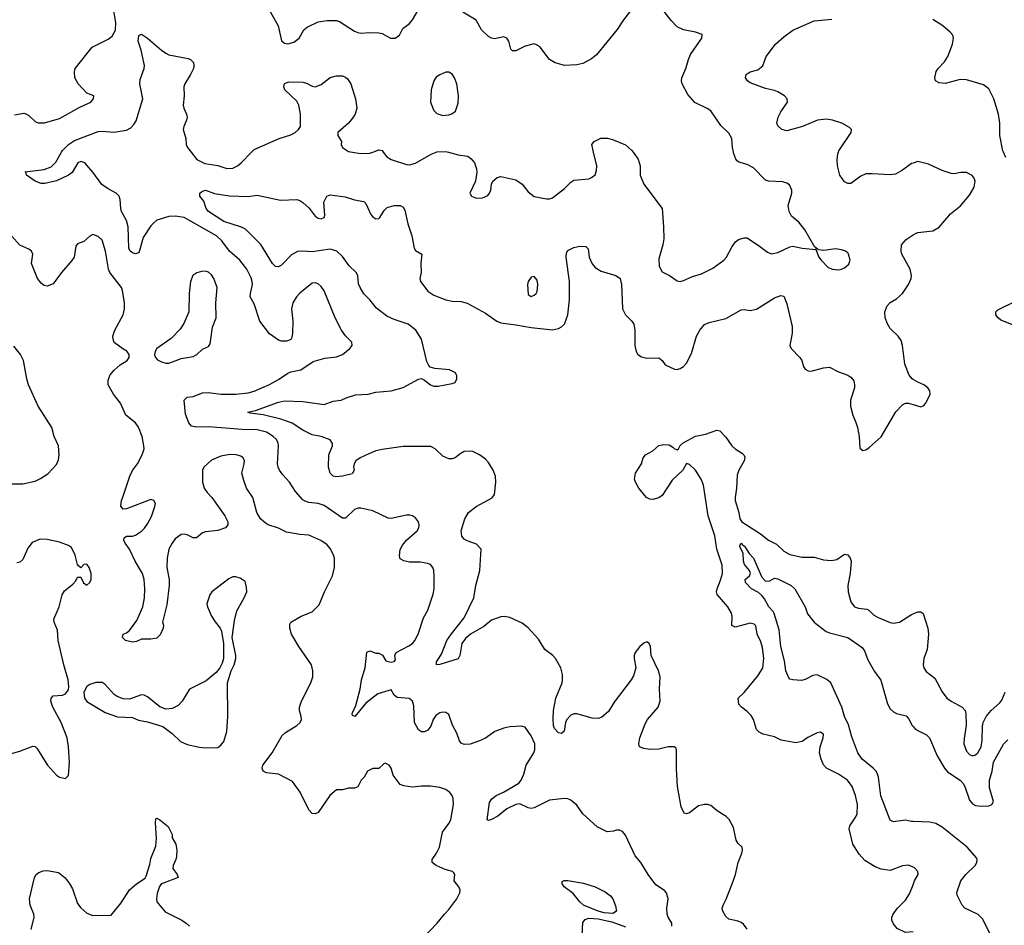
# Model space of a CAD drawing. Header units: inches. Extents: x 2143765 to 2212928, y 878963 to 1017374.
# Tile 119 of 256: x 2194129 to 2200599, y 934917 to 940871. Entities that reach past the tile are written whole.
import ezdxf

# ---------------------------------------------------------------- set-up
doc = ezdxf.new("R2010")
doc.units = ezdxf.units.IN
doc.header["$MEASUREMENT"] = 0
for name, color, linetype in [('C1993', 7, 'Continuous'), ('C1994', 7, 'Continuous'), ('C2903', 7, 'Continuous'), ('C2904', 7, 'Continuous')]:
    doc.layers.add(name, color=color, linetype=linetype)

msp = doc.modelspace()

# ---------------------------------------------------------------- linework, layer by layer
at = {"layer": 'C1993', "color": 5}
for points, elevation in [([(2198415.1, 934910), (2198414, 934930), (2198389.7, 934969.6), (2198382.9, 934990), (2198382, 935030), (2198389.4, 935090), (2198379.3, 935130), (2198365.4, 935145.4), (2198310, 935183.7), (2198258.4, 935250), (2198210, 935329.2), (2198173.3, 935373.3), (2198110, 935509), (2198090, 935533.2), (2198070, 935542.7), (2198050, 935542.7), (2198030, 935535.1), (2197990, 935532.3), (2197923.9, 935563.9), (2197829.5, 935650), (2197790, 935706.6), (2197750, 935738.4), (2197730, 935747.8), (2197710, 935749.7), (2197610, 935738.8), (2197510, 935689.8), (2197490, 935685.6), (2197470, 935688.9), (2197415.1, 935715), (2197390, 935710.9), (2197330, 935682.8), (2197270, 935634.5), (2197230, 935611.3), (2197210, 935605.4), (2197202, 935610), (2197216.6, 935723.4), (2197230.9, 935749.1), (2197259.5, 935770), (2197307.7, 935792.3), (2197410, 935851.6), (2197423.8, 935870), (2197442.8, 935910), (2197456.8, 935970), (2197508.6, 936050), (2197514.8, 936070), (2197513.5, 936110), (2197490, 936162), (2197450, 936219.5), (2197425.8, 936225.8), (2197350, 936221), (2197310, 936213.3), (2197250.7, 936190), (2197190, 936147.3), (2197150, 936129.4), (2197090, 936107), (2197050, 936104.5), (2197030, 936115.1), (2197018.4, 936130), (2197000.5, 936180.5), (2196973, 936233), (2196950, 936302.7), (2196930, 936316.9), (2196910, 936318.9), (2196890, 936313.7), (2196863.7, 936296.3), (2196847, 936270), (2196830, 936225.2), (2196810, 936199.5), (2196790, 936187.8), (2196770, 936187.8), (2196750, 936202), (2196723, 936250), (2196719.1, 936359.1), (2196711, 936391), (2196687.3, 936407.3), (2196610, 936414.5), (2196589.2, 936430), (2196570, 936466), (2196482, 936438), (2196403, 936377), (2196330.5, 936290), (2196315.3, 936295.3), (2196313.2, 936310), (2196337.8, 936362.2), (2196365.4, 936470), (2196375.1, 936530), (2196398.3, 936610), (2196410, 936712), (2196430, 936721), (2196470, 936706.8), (2196490, 936706), (2196513.2, 936693.2), (2196536, 936656), (2196570, 936646.8), (2196590, 936651.3), (2196598, 936662), (2196595.1, 936690), (2196603.7, 936710), (2196686.4, 936753.6), (2196709.8, 936770.2), (2196725.4, 936790), (2196746.9, 936830), (2196781.6, 936938.4), (2196811, 936989), (2196845.4, 937094.6), (2196852.8, 937130), (2196852.7, 937212.7), (2196849.7, 937249.7), (2196842.9, 937270), (2196828.2, 937288.2), (2196810, 937295.4), (2196763.7, 937303.7), (2196690, 937305.1), (2196652.8, 937312.8), (2196630, 937327), (2196625.2, 937345.2), (2196630, 937387.3), (2196644, 937416), (2196671.1, 937448.9), (2196740.5, 937510), (2196751.3, 937530), (2196755.1, 937550), (2196749.5, 937570), (2196730, 937595.1), (2196710, 937609.4), (2196693.8, 937613.8), (2196670, 937614), (2196570, 937591.2), (2196550, 937592.8), (2196450, 937641.4), (2196370, 937659.8), (2196350, 937658.5), (2196329.2, 937650.8), (2196270, 937593.6), (2196250, 937593.3), (2196130, 937676.8), (2196090, 937689.8), (2196030, 937696.2), (2196004.5, 937704.5), (2195990, 937713.3), (2195942.3, 937770), (2195901.3, 937830), (2195857.8, 937877.8), (2195836.4, 937910), (2195827.1, 937930), (2195824.2, 937950), (2195829.8, 938070), (2195827.2, 938087.2), (2195816.4, 938110), (2195795.6, 938130), (2195750, 938158.1), (2195690, 938173.7), (2195590, 938176.4), (2195370, 938193.2), (2195290, 938191.5), (2195259.1, 938199.1), (2195240.1, 938220.1), (2195217.8, 938277.8), (2195209.7, 938370), (2195229.4, 938390), (2195270, 938394.7), (2195330, 938418.8), (2195370, 938419.3), (2195450, 938409.5), (2195550, 938408.9), (2195630, 938417.8), (2195670, 938428.1), (2195770, 938473.4), (2195830, 938506), (2195890, 938546.5), (2195910, 938555.3), (2195977.2, 938570), (2196056.9, 938623.1), (2196134.2, 938645.8), (2196210, 938654.9), (2196250, 938670.6), (2196299, 938710), (2196314, 938730), (2196312.7, 938750), (2196270, 938792), (2196243.6, 938830), (2196203, 938910), (2196130, 939089.5), (2196110, 939116.2), (2196090, 939134), (2196070, 939142), (2196050, 939138), (2195970, 939072.6), (2195948.9, 939050), (2195924.7, 939010), (2195916.1, 938970), (2195923.6, 938890), (2195922.4, 938810), (2195917.6, 938782.4), (2195910, 938769.2), (2195883.4, 938756.6), (2195850, 938757), (2195830, 938764.5), (2195770, 938806), (2195706.6, 938890), (2195670, 939002), (2195644.2, 939050), (2195644.8, 939070), (2195659.3, 939130), (2195657.4, 939150), (2195650, 939174.5), (2195621.5, 939230), (2195575.1, 939290), (2195507.6, 939350), (2195457.3, 939417.3), (2195421.3, 939450), (2195210, 939569.8), (2195150, 939579), (2195110, 939577.8), (2195030, 939552.4), (2195010, 939536.3), (2194990, 939515.8), (2194941.3, 939438.7), (2194915.2, 939344.8), (2194910, 939337.6), (2194890, 939331.2), (2194870, 939337.7), (2194854.7, 939350), (2194846.5, 939370), (2194842.1, 939510), (2194829.9, 939549.9), (2194798.4, 939610), (2194792.7, 939630), (2194789.8, 939689.8), (2194782, 939710), (2194763.6, 939730), (2194710, 939759.3), (2194668.7, 939788.7), (2194610, 939868), (2194557, 939930), (2194530, 939939.7), (2194510.3, 939929.7), (2194472.8, 939867.2), (2194450.3, 939849.7), (2194370, 939811.5), (2194293.8, 939793.8), (2194270, 939794), (2194230, 939809.5), (2194173.2, 939850), (2194168.9, 939868.9), (2194166, 939870), (2194290, 939886.4), (2194335.3, 939904.7), (2194366.3, 939933.7), (2194403.4, 940000)], 440), ([(2195255.5, 940000), (2195292.3, 939952.3), (2195344.8, 939924.8), (2195430, 939913.1), (2195490, 939892.8), (2195530, 939895.5), (2195560.5, 939910), (2195585.4, 939930), (2195652.2, 940000)], 440), ([(2196315.3, 940000), (2196370, 939990.5), (2196430, 939992.7), (2196449.8, 940000)], 440), ([(2196518.3, 940000), (2196542, 939970), (2196570, 939952.4), (2196670, 939919.1), (2196690, 939917.6), (2196730, 939928.1), (2196832.5, 939987.5), (2196866.3, 940000)], 440), ([(2196946.9, 940000), (2197010, 939983), (2197073.7, 939973.7), (2197096.5, 939956.5), (2197117, 939930), (2197130.4, 939890), (2197132.3, 939867.7), (2197123.7, 939810), (2197086.8, 939730), (2197098, 939710), (2197130, 939698), (2197170, 939699.3), (2197204.5, 939715.5), (2197217.2, 939730), (2197225.2, 939750), (2197229.3, 939790), (2197239, 939810), (2197266.8, 939833.2), (2197290, 939841), (2197390, 939819.1), (2197430, 939790.5), (2197470, 939739.3), (2197510, 939708.4), (2197590, 939693), (2197610, 939693.4), (2197630, 939700.5), (2197710, 939761.6), (2197750, 939803), (2197770, 939817.1), (2197870, 939826), (2197887.3, 939832.7), (2197909.5, 939850.5), (2197920.1, 939879.9), (2197920.7, 939910), (2197900.7, 940000)], 440), ([(2198160, 940000), (2198194.1, 939954.1), (2198206, 939910), (2198207.3, 939850), (2198230.3, 939790.3), (2198350.4, 939630.4), (2198360.3, 939510), (2198361.1, 939430), (2198354.9, 939390), (2198330, 939299), (2198330.2, 939250), (2198350, 939214.4), (2198398.8, 939190), (2198450, 939153.4), (2198470, 939150.5), (2198490, 939155.5), (2198550, 939181.7), (2198610, 939200.9), (2198683.5, 939236.5), (2198755.8, 939290), (2198772.6, 939310), (2198810, 939380.7), (2198832.7, 939410), (2198853.4, 939426.6), (2198890, 939438), (2198910, 939436.3), (2198990, 939383), (2199042, 939342), (2199070, 939332.7), (2199110, 939339.5), (2199190, 939377.6), (2199210, 939382), (2199271.8, 939368.2), (2199359.6, 939359.6), (2199381, 939310), (2199396, 939290), (2199441.3, 939241.3), (2199470.3, 939230.3), (2199510, 939227.2), (2199530, 939230.4), (2199550, 939240.4), (2199577.1, 939262.9), (2199587.3, 939290), (2199576.2, 939330), (2199570, 939338), (2199551.2, 939351.2), (2199530, 939358.4), (2199490, 939364.5), (2199412.9, 939352.9), (2199378, 939358), (2199370, 939366), (2199362, 939362), (2199366, 939370), (2199354.6, 939374.6), (2199289.4, 939490), (2199250, 939539.5), (2199200.1, 939580.1), (2199184.5, 939610), (2199179.5, 939650), (2199202.7, 939730), (2199202.7, 939750), (2199186.6, 939786.6), (2199170, 939797.2), (2199144.8, 939804.8), (2199050.4, 939809.6), (2199030, 939815.6), (2198950, 939897.4), (2198910, 939919.7), (2198855.2, 939935.2), (2198842.7, 939942.7), (2198834, 939954), (2198821.6, 939990), (2198819.6, 940000)], 440), ([(2200000, 939929), (2199990, 939925.4), (2199930, 939882.6), (2199883.8, 939856.2), (2199850, 939850.8), (2199730, 939858.4), (2199690, 939856.8), (2199657.2, 939842.8), (2199590, 939794.5), (2199570, 939794.5), (2199550, 939806), (2199517.6, 939850), (2199502, 939910), (2199501.1, 939950), (2199504.8, 939990), (2199508.7, 940000)], 420), ([(2198910, 934892.3), (2198884.4, 934924.4), (2198870, 934935.1), (2198850, 934943.5), (2198790, 934956.2), (2198770, 934975.1), (2198750, 935009.2), (2198746, 935030), (2198751.3, 935050), (2198771.7, 935088.3), (2198811.7, 935188.3), (2198832.4, 935250), (2198849.7, 935330.3), (2198875.1, 935390), (2198878, 935410), (2198876, 935430), (2198850, 935454), (2198836.2, 935476.2), (2198819.5, 935559.5), (2198792, 935612), (2198772.1, 935632.1), (2198712, 935670), (2198670, 935705.1), (2198650, 935711.6), (2198630, 935711.6), (2198590, 935702.4), (2198530, 935656.2), (2198510, 935649.4), (2198494.8, 935654.8), (2198475.6, 935695.6), (2198452.7, 935830), (2198445.7, 935945.7), (2198446, 936066), (2198442, 936082), (2198429.3, 936089.3), (2198389.6, 936089.6), (2198330, 936075.1), (2198273, 936073), (2198230, 936078.4), (2198201.2, 936090), (2198197, 936110), (2198205.1, 936150), (2198238.3, 936241.7), (2198254.3, 936270), (2198324.2, 936350), (2198337.4, 936390), (2198334.3, 936470), (2198337.6, 936550), (2198327.3, 936590), (2198279.5, 936690), (2198273.3, 936750), (2198265.2, 936770), (2198250, 936779.5), (2198230, 936771.5), (2198203.1, 936750), (2198174, 936710), (2198167.2, 936690), (2198166.7, 936670), (2198178, 936610), (2198162.3, 936557.7), (2198146.4, 936530), (2198036.4, 936383.6), (2197997.5, 936322.5), (2197954, 936286), (2197930, 936275.6), (2197890, 936278.3), (2197790, 936307.8), (2197770, 936307.1), (2197750, 936298.7), (2197724.1, 936270), (2197716, 936250), (2197707.5, 936192.5), (2197690, 936178.2), (2197670, 936181.8), (2197643.5, 936210), (2197636.8, 936230), (2197634.3, 936274.3), (2197637.2, 936330), (2197652.7, 936410), (2197693, 936510), (2197696.3, 936530), (2197695.1, 936564.9), (2197684, 936610), (2197650, 936671.5), (2197631.4, 936691.4), (2197579.7, 936730), (2197538.2, 936798.2), (2197470, 936872.6), (2197430, 936902.7), (2197350, 936940.9), (2197313.9, 936946.1), (2197290, 936945.1), (2197230, 936922), (2197178.2, 936881.8), (2197091.1, 936830), (2197057.8, 936802.2), (2197035.2, 936770), (2197021.1, 936690), (2197010.3, 936669.7), (2196890, 936632), (2196869, 936630), (2196867.6, 936650), (2196901.4, 936698.6), (2196936.5, 936790), (2196966.1, 936833.9), (2197050, 936937.7), (2197112.8, 937070), (2197126.7, 937150), (2197153.4, 937250), (2197160.5, 937390), (2197130, 937422), (2197070, 937444.4), (2197050, 937456.2), (2197034.5, 937474.5), (2197029.7, 937509.7), (2197053.5, 937590), (2197078.9, 937630), (2197129.1, 937670.9), (2197232.8, 937727.2), (2197248.3, 937750), (2197258.5, 937830), (2197255.9, 937870), (2197239.4, 937910), (2197210, 937959.7), (2197190, 937981), (2197151.3, 938010), (2197107.7, 938032.3), (2197090, 938035.3), (2197050, 938031.7), (2197022.7, 938017.3), (2196990, 937991.1), (2196970, 937984), (2196950, 937984.7), (2196910, 938002.4), (2196858.4, 938050), (2196830, 938064.7), (2196650, 938064.4), (2196510, 938045.7), (2196470, 938035.8), (2196423.7, 938016.3), (2196365.5, 937990), (2196337.6, 937970), (2196326, 937950), (2196322, 937930), (2196326, 937910), (2196314, 937886), (2196250.4, 937869.6), (2196205.8, 937865.8), (2196189.7, 937869.7), (2196170, 937889.2), (2196157.4, 937930), (2196161.5, 938010), (2196184.2, 938070), (2196185.1, 938085.1), (2196168.3, 938108.3), (2196110, 938129.7), (2196050, 938142), (2195990, 938172.7), (2195918.9, 938218.9), (2195845.1, 938245.1), (2195730, 938272.3), (2195644, 938284), (2195627.6, 938290), (2195678.8, 938301.2), (2195830, 938357.4), (2195870, 938365.6), (2195990, 938359.8), (2196130, 938341.9), (2196190, 938363.3), (2196242, 938370), (2196274.2, 938385.8), (2196336.4, 938403.6), (2196419, 938410), (2196470, 938421.7), (2196570, 938431.4), (2196650, 938452.9), (2196750, 938508), (2196770, 938511), (2196790, 938500.7), (2196827.7, 938470), (2196850, 938462), (2196878, 938462), (2196970, 938479.5), (2196990, 938486.4), (2197002, 938510), (2197001.7, 938530), (2196992.3, 938550), (2196953.2, 938570), (2196856.9, 938576.9), (2196827.3, 938587.3), (2196816.6, 938596.6), (2196804, 938624), (2196768.7, 938770), (2196731.9, 938830), (2196681.3, 938870), (2196590, 938899.6), (2196540.9, 938920.9), (2196473.7, 938973.7), (2196430, 939029.7), (2196390, 939069.6), (2196366.2, 939110), (2196354.5, 939134.5), (2196350.9, 939190), (2196341.1, 939210), (2196293.2, 939253.2), (2196250, 939315.3), (2196212.1, 939350), (2196170, 939361.8), (2196050, 939344.2), (2195990, 939349.9), (2195953.8, 939346.2), (2195914.3, 939325.7), (2195850, 939256.9), (2195830, 939246), (2195810, 939249.6), (2195790, 939267.8), (2195713.5, 939393.5), (2195613.2, 939493.2), (2195587, 939507), (2195470, 939545.4), (2195369.8, 939610), (2195355.3, 939630), (2195338, 939678), (2195312.7, 939710), (2195313.2, 939730), (2195330, 939744), (2195350, 939750.3), (2195408.8, 939728.8), (2195507.2, 939712.8), (2195630, 939707.9), (2195690, 939716.9), (2195843.7, 939683.7), (2195950, 939688.1), (2195970, 939683.2), (2195990, 939670.3), (2196031.8, 939631.8), (2196070, 939579.5), (2196090, 939566), (2196110, 939561.3), (2196129.2, 939570), (2196134.5, 939585.5), (2196128.2, 939671.8), (2196148, 939712), (2196170, 939720.4), (2196267.1, 939707.1), (2196330, 939687), (2196390, 939676.3), (2196403.8, 939663.8), (2196436.3, 939590), (2196450, 939574), (2196470, 939562), (2196490, 939564.9), (2196496, 939570), (2196523.7, 939616.3), (2196544.1, 939635.9), (2196590, 939650.2), (2196630, 939648.9), (2196650, 939638.4), (2196659.7, 939619.7), (2196680.2, 939530), (2196705.5, 939450), (2196721.6, 939370), (2196730, 939354.8), (2196770.8, 939330), (2196766, 939270), (2196768.2, 939210), (2196758, 939170), (2196763.8, 939150), (2196810, 939087), (2196850, 939060.8), (2196930, 939029.1), (2196970, 939021.5), (2197030, 939018.9), (2197070, 939007.4), (2197190, 938942.2), (2197263.6, 938890), (2197290, 938877.8), (2197390, 938865.5), (2197490, 938846.4), (2197630, 938832.7), (2197670, 938841.8), (2197690, 938851.7), (2197709.8, 938870.2), (2197730.7, 938930), (2197741.1, 939030), (2197742.2, 939150), (2197719.1, 939310), (2197722.3, 939337.7), (2197730, 939354), (2197770, 939373.7), (2197810, 939382), (2197850, 939379.3), (2197865.5, 939365.5), (2197870.4, 939310), (2197878.9, 939290), (2197890, 939266), (2197910, 939241.3), (2197950, 939217.6), (2198046, 939190), (2198074.4, 939170), (2198082.6, 939130), (2198090.4, 938970), (2198110.4, 938930), (2198152.2, 938890), (2198164.6, 938870), (2198170.3, 938830), (2198171.5, 938730), (2198179.5, 938690), (2198190, 938670.6), (2198214.4, 938654.4), (2198250, 938645.3), (2198330, 938648.2), (2198350, 938630.7), (2198370, 938602), (2198432.8, 938572.8), (2198450, 938570.5), (2198470, 938577.1), (2198490, 938590.4), (2198510, 938613), (2198542.6, 938677.4), (2198577.3, 938790), (2198599.1, 938830), (2198630, 938867), (2198658.8, 938881.2), (2198770, 938906.4), (2198870, 938963.8), (2198890, 938966), (2198930, 938958.4), (2198970, 938967.2), (2199090, 939042.3), (2199130, 939058.7), (2199150, 939053), (2199170, 939002.8), (2199206, 938854), (2199204.6, 938810), (2199190.4, 938730), (2199198, 938710), (2199256.4, 938650), (2199268.4, 938630), (2199279.3, 938590), (2199290, 938574), (2199310, 938563), (2199330, 938560.4), (2199410, 938583.1), (2199450, 938587.2), (2199510, 938557), (2199570, 938534), (2199590, 938520.4), (2199610, 938496.3), (2199615.6, 938470), (2199614, 938450), (2199589.4, 938370.6), (2199589.3, 938329.3), (2199602.7, 938270), (2199622, 938230), (2199634, 938190), (2199644.4, 938130), (2199650, 938054), (2199670, 938038), (2199690, 938042.8), (2199710, 938057.3), (2199790, 938127.7), (2199886.1, 938293.9), (2199930, 938338.8), (2199950, 938350.7), (2199970, 938350.7), (2200000, 938341.7)], 420), ([(2196776, 934830), (2196871.6, 934930), (2196919.6, 934990), (2196950, 935020.4), (2197002.4, 935090), (2197020.5, 935130), (2197022.9, 935150), (2197015.1, 935170), (2196983.6, 935210), (2196989.5, 935250), (2196982, 935262), (2196973.2, 935270), (2196924.5, 935284.5), (2196866.6, 935310), (2196839.5, 935330), (2196838.7, 935350), (2196867.6, 935390), (2196887.3, 935430), (2196908, 935530), (2196950, 935585.3), (2196962, 935610), (2196979.7, 935710), (2196976.9, 935750), (2196970, 935769.2), (2196954.5, 935790), (2196930, 935809.6), (2196890, 935823), (2196828.3, 935831.7), (2196770, 935831.6), (2196710, 935824.5), (2196653.6, 935833.6), (2196630, 935842), (2196583.3, 935903.3), (2196569.2, 935950), (2196556, 935970), (2196530, 935982), (2196521, 935979), (2196490, 935948), (2196450, 935948), (2196414, 935930), (2196392, 935890), (2196372, 935870), (2196350, 935828), (2196330, 935818), (2196290, 935818), (2196250, 935808), (2196210, 935808), (2196167.3, 935770), (2196090, 935659.3), (2196070, 935649), (2196050, 935652.7), (2196030, 935676), (2195972.2, 935792.2), (2195921.2, 935861.2), (2195830, 935909.7), (2195750, 935919.6), (2195729.4, 935930), (2195722.9, 935950), (2195727.6, 935970), (2195788.5, 936051.6), (2195854.7, 936165.3), (2195875.1, 936184.9), (2195950, 936230.7), (2195972, 936250), (2195980.9, 936270), (2195979.5, 936290), (2195967, 936330), (2195967.3, 936350), (2195981.3, 936390), (2196043.1, 936510), (2196054.3, 936550), (2196056.3, 936590), (2196046, 936630), (2195963.5, 936750), (2195914.7, 936830), (2195904.2, 936870), (2195904.2, 936895.8), (2195910, 936910.6), (2195979, 936950), (2196050, 936978.8), (2196095.9, 937024.1), (2196132.3, 937110), (2196185.3, 937214.7), (2196196.9, 937270), (2196196.9, 937330), (2196190, 937357.2), (2196170, 937394.5), (2196150, 937417.6), (2196107.5, 937447.5), (2196030, 937482), (2195970, 937486.6), (2195882.4, 937502.4), (2195830, 937526.9), (2195762.7, 937550), (2195742, 937562), (2195712, 937590), (2195687.6, 937630), (2195660.7, 937730), (2195620.5, 937790), (2195601.2, 937841.2), (2195589.8, 937890), (2195605.1, 937950), (2195605.6, 937970), (2195598.4, 937990), (2195582.3, 938002.3), (2195551, 938011), (2195510, 938012.4), (2195450, 938002.3), (2195390, 937975.4), (2195339, 937930), (2195331.4, 937910), (2195330.2, 937830), (2195341.6, 937790), (2195361.4, 937761.4), (2195392.2, 937730), (2195477.1, 937610), (2195496.4, 937570), (2195497.1, 937550), (2195480.7, 937530), (2195430, 937512.3), (2195350, 937504.8), (2195330, 937498.3), (2195290, 937465.1), (2195270, 937463.5), (2195230, 937484.1), (2195210, 937488.8), (2195190, 937486.4), (2195150, 937458.3), (2195130, 937429.7), (2195109.3, 937390), (2195097.1, 937330), (2195095.8, 937270), (2195110.2, 937190), (2195110.3, 937150), (2195096, 937024), (2195067.3, 936910), (2195073.4, 936890), (2195072.7, 936870), (2195053, 936827), (2195030, 936803.7), (2194990, 936798), (2194930, 936798), (2194897.2, 936782.8), (2194870, 936778.7), (2194824, 936790), (2194804, 936810), (2194808.7, 936830), (2194830, 936838.8), (2194850, 936854), (2194899.3, 936920.7), (2194938, 937010), (2194948.5, 937070), (2194951.2, 937130), (2194947.8, 937190), (2194936.2, 937230), (2194887, 937310), (2194849.7, 937389.7), (2194821.2, 937430), (2194814, 937450), (2194815.3, 937464.7), (2194830, 937476), (2194870, 937475.5), (2194890, 937481.6), (2194930, 937508.7), (2194950, 937528.7), (2194970, 937557.1), (2194994.3, 937605.7), (2195017.7, 937670), (2195020.5, 937690), (2195010.8, 937710.8), (2194990, 937715.8), (2194830, 937654.3), (2194810, 937652.3), (2194793.6, 937673.6), (2194797.4, 937710), (2194810, 937737.3), (2194852.2, 937870), (2194870, 937907.2), (2194903.5, 937950), (2194934.8, 938010), (2194946.2, 938050), (2194945.5, 938070), (2194934.8, 938130), (2194910, 938191.8), (2194890, 938221.6), (2194826.6, 938270), (2194792, 938350), (2194744.5, 938410), (2194709.5, 938470), (2194710, 938502), (2194724.2, 938535.8), (2194750, 938567.3), (2194790, 938602.8), (2194835.3, 938630), (2194848.7, 938650), (2194848.7, 938670), (2194832.5, 938692.5), (2194806.3, 938706.3), (2194750, 938748.7), (2194744, 938770), (2194741.2, 938790), (2194753.2, 938830), (2194809.5, 938930), (2194818.4, 938970), (2194818.7, 939010), (2194805.4, 939090), (2194797.4, 939110), (2194721.3, 939210), (2194712.6, 939230), (2194693.7, 939350), (2194670, 939421.2), (2194645.8, 939445.8), (2194610, 939458.4), (2194590, 939447), (2194550, 939412), (2194510, 939397.2), (2194498.5, 939381.5), (2194486.7, 939310), (2194472.7, 939287.3), (2194402.8, 939210), (2194350, 939134), (2194310, 939119), (2194290, 939124), (2194270, 939139), (2194246, 939170), (2194207.6, 939267.6), (2194214.7, 939330), (2194207.3, 939350), (2194190, 939363), (2194130, 939388.4), (2194074.7, 939450)], 460), ([(2200000, 938505.8), (2199993.2, 938510), (2199974.2, 938534.2), (2199945.9, 938605.9), (2199931.2, 938730), (2199921.5, 938761.5), (2199901.6, 938790), (2199850, 938841.6), (2199830.7, 938870.7), (2199815.3, 938910), (2199815.1, 938950), (2199829.8, 938990.2), (2199848.7, 939011.3), (2199890, 939034.9), (2199929.5, 939070), (2199970, 939131), (2199987, 939170), (2199989.6, 939190), (2199980.7, 939230), (2199925.6, 939330), (2199920.7, 939350), (2199924.5, 939390), (2199954.3, 939425.7), (2200000, 939455.9)], 420), ([(2194030, 937818.8), (2194150, 937820.5), (2194230, 937838), (2194266.2, 937853.8), (2194314.5, 937885.5), (2194370, 937946), (2194383.2, 937976.8), (2194389.2, 938010), (2194383.7, 938070), (2194355.6, 938130), (2194340.7, 938190), (2194249.4, 938330), (2194187.8, 938470), (2194175.1, 938510), (2194153.6, 938630), (2194135.1, 938670), (2194090, 938724)], 480), ([(2200000, 935298), (2199970, 935311.1), (2199930, 935306.9), (2199850, 935276.9), (2199790, 935284.7), (2199750, 935301.5), (2199683.6, 935343.6), (2199644.8, 935384.8), (2199604.3, 935450), (2199579.8, 935550), (2199585.1, 935570), (2199624.4, 935630), (2199632, 935650), (2199635.1, 935710), (2199620.9, 935770), (2199599.2, 935830), (2199568.3, 935870), (2199510.5, 935910.5), (2199430, 935948.8), (2199410, 935971.6), (2199394.6, 936010), (2199385, 936050), (2199389.8, 936090.2), (2199409.6, 936150), (2199410, 936173.2), (2199390, 936186.6), (2199370, 936182.9), (2199308.1, 936151.9), (2199270, 936124.2), (2199230, 936117.4), (2199133.4, 936133.4), (2199090, 936156), (2199014.2, 936174.2), (2198987.3, 936187.3), (2198970, 936204), (2198951.4, 936270), (2198936.6, 936296.6), (2198910, 936322.9), (2198871.3, 936350), (2198854.7, 936370), (2198849.6, 936410), (2198890, 936447.2), (2198981.1, 936558.9), (2199011.7, 936610), (2199019.8, 936670), (2199010, 936744), (2198999.7, 936779.7), (2198975.1, 936830), (2198965.9, 936885.9), (2198956.3, 936896.3), (2198930, 936903.1), (2198830, 936876.9), (2198808.2, 936888.2), (2198811.9, 936948.1), (2198806.2, 936970), (2198781.5, 937010), (2198712.6, 937092.6), (2198707.2, 937110), (2198711.3, 937130), (2198734.8, 937185.2), (2198746.4, 937230), (2198745.1, 937285.1), (2198709.3, 937390), (2198696.5, 937476.5), (2198653.6, 937610), (2198622.9, 937810), (2198606.3, 937850), (2198570, 937909), (2198530, 937947.3), (2198510, 937954), (2198486.8, 937910), (2198416, 937844), (2198350, 937743.6), (2198330, 937728.3), (2198290, 937716.5), (2198270, 937718.9), (2198248.8, 937728.8), (2198197.6, 937790), (2198175.1, 937830), (2198169.4, 937850), (2198176, 937890), (2198214, 937950), (2198225.5, 937990), (2198241.5, 938010), (2198290, 938036.9), (2198328.5, 938071.5), (2198360.9, 938079.1), (2198395.9, 938075.9), (2198421.4, 938061.4), (2198430, 938051.1), (2198450, 938043), (2198458.8, 938050), (2198469.3, 938070.7), (2198489.8, 938090), (2198570, 938133.3), (2198634.6, 938145.4), (2198710, 938173), (2198730, 938167.3), (2198770, 938125.5), (2198809.3, 938069.3), (2198830.2, 938050.2), (2198878.8, 938018.8), (2198888.4, 938010), (2198894.1, 937994.1), (2198890.2, 937970), (2198855, 937910), (2198844.2, 937875.8), (2198840.2, 937790), (2198830.2, 937730), (2198830.3, 937709.7), (2198854.7, 937630), (2198861.6, 937590), (2198873.8, 937570), (2198996.2, 937490), (2199050, 937449.3), (2199102.3, 937422.3), (2199150, 937376.5), (2199190, 937355.2), (2199270, 937337.8), (2199350, 937336.5), (2199410, 937320.6), (2199464.1, 937315.9), (2199497.6, 937322.4), (2199550, 937356.5), (2199570, 937352.2), (2199586, 937330), (2199592.2, 937310), (2199585.7, 937230), (2199571.8, 937150), (2199573.4, 937110), (2199590, 937042.8), (2199614.8, 937010), (2199641.8, 937001.8), (2199694.9, 936994.9), (2199708.7, 936988.7), (2199738.5, 936958.5), (2199770, 936939.5), (2199848.1, 936908.1), (2199870, 936903.6), (2199910, 936908.9), (2199990, 936960.3), (2200000, 936964.5)], 380), ([(2193949.6, 936010.4), (2194130, 936060.7), (2194215.3, 936095.3), (2194230, 936092), (2194241, 936081), (2194310.8, 935970), (2194370, 935904.7), (2194390.9, 935890.9), (2194430, 935881), (2194450, 935902), (2194455.6, 935990), (2194449.5, 936090), (2194440.7, 936150), (2194400.7, 936250), (2194346.6, 936350), (2194333.2, 936390), (2194335.3, 936410), (2194350, 936424.7), (2194409.5, 936430.5), (2194430, 936439.1), (2194450, 936466), (2194452.6, 936487.4), (2194446.9, 936530), (2194418.7, 936630), (2194382.2, 936790), (2194376.8, 936856.8), (2194356.4, 936910), (2194354.3, 936930), (2194388.2, 937010), (2194407.6, 937090), (2194423.5, 937116.5), (2194479.3, 937160.7), (2194497.8, 937182.2), (2194510, 937206.8), (2194530, 937204.7), (2194548.7, 937168.7), (2194570, 937154), (2194589.2, 937170), (2194598, 937190), (2194598, 937230), (2194586, 937270), (2194570, 937292), (2194550, 937289), (2194530, 937268), (2194518, 937278), (2194510, 937288.7), (2194493.3, 937350), (2194470, 937400.5), (2194450, 937414.8), (2194390, 937436.4), (2194310, 937453.3), (2194264.7, 937455.3), (2194210, 937432.7), (2194182.8, 937397.2), (2194150, 937322), (2194130, 937304), (2194110, 937299)], 480), ([(2200000, 935598.2), (2199990, 935598.4), (2199950, 935608), (2199870, 935596.9), (2199848.4, 935608.4), (2199787.1, 935767.1), (2199773.2, 935890), (2199766.7, 935910), (2199756.5, 935930), (2199738, 935950), (2199665.2, 936010), (2199637.4, 936050), (2199596.5, 936156.4), (2199574.3, 936234.3), (2199548.9, 936290), (2199532.5, 936350), (2199459, 936510), (2199432.6, 936532.6), (2199370, 936563.2), (2199340.8, 936559.2), (2199290, 936533.5), (2199266.9, 936526.9), (2199209.8, 936529.8), (2199190, 936535.6), (2199183.6, 936543.6), (2199163.9, 936590), (2199155.6, 936655.6), (2199130.6, 936750), (2199119.6, 936859.6), (2199086.7, 936966.7), (2199079.8, 936979.8), (2199050.9, 937010), (2199022.9, 937062.9), (2199005.7, 937085.7), (2198984.4, 937104.4), (2198937.2, 937130), (2198899, 937170), (2198895.3, 937190), (2198924.7, 937215.3), (2198932.3, 937230), (2198925.2, 937250), (2198891.8, 937290), (2198885.6, 937310), (2198883, 937363), (2198859.7, 937410), (2198870, 937430.2), (2198878.3, 937418.3), (2198891.6, 937410), (2198921.6, 937361.6), (2198951.8, 937330), (2199006.5, 937206.5), (2199030, 937179.3), (2199058.3, 937181.7), (2199090, 937199.1), (2199110, 937194.9), (2199198.8, 937150), (2199222, 937130), (2199290, 937011.3), (2199304.9, 936964.9), (2199350.2, 936910.2), (2199371.4, 936891.4), (2199429, 936849), (2199450, 936838.7), (2199570.5, 936810), (2199664.3, 936744.3), (2199681.2, 936721.2), (2199702.7, 936662.7), (2199745.5, 936585.5), (2199788.8, 936528.8), (2199832, 936372), (2199850, 936339.5), (2199870, 936320.3), (2199890, 936308.9), (2199954, 936294), (2199970, 936277.3), (2199994.6, 936230), (2200000, 936224.2)], 360), ([(2194204.4, 934890), (2194224.4, 934970), (2194221, 934990), (2194197.8, 935050), (2194194.2, 935090), (2194225.3, 935230), (2194238, 935250), (2194255.5, 935264.5), (2194284.4, 935275.6), (2194310, 935277.6), (2194383.7, 935263.7), (2194428, 935228), (2194454.7, 935194.7), (2194476.9, 935156.9), (2194510, 935059.5), (2194530, 935032), (2194570, 934995.8), (2194610, 934980.3), (2194730, 934982.8), (2194796.6, 935063.4), (2194851.3, 935150), (2194896.9, 935190), (2194952.9, 935227.1), (2194960.1, 935239.9), (2194983.3, 935316.7), (2194990, 935356), (2195023.5, 935436.5), (2195028.8, 935490), (2195020.9, 935590), (2195024, 935616), (2195030, 935622), (2195050, 935611), (2195105.4, 935565.4), (2195130, 935514), (2195132, 935492), (2195156, 935450), (2195160.7, 935410), (2195159.1, 935370), (2195155.5, 935350), (2195137.3, 935310), (2195134.8, 935290), (2195162.8, 935250), (2195171.3, 935230), (2195067.9, 935192.1), (2195055.9, 935184.1), (2195047.5, 935172.5), (2195033.3, 935126.7), (2195028, 935090), (2195030.4, 935070.4), (2195085.7, 935005.7), (2195194.8, 934950), (2195224, 934930), (2195244, 934910)], 460), ([(2200000, 934872.6), (2199950, 934869.7), (2199896.1, 934896.1), (2199870, 934925.2), (2199859.5, 934950), (2199860.7, 934970), (2199869.5, 934990), (2199897.4, 935030), (2199950, 935082.3), (2199977.2, 935122.9), (2200000, 935182.1)], 380), ([(2197825.3, 934850), (2197830, 934934), (2197844.9, 934955.1), (2197870, 934962.7), (2197930, 934959.4), (2198019.6, 934939.6), (2198110, 934906.4)], 440)]:
    msp.add_lwpolyline(points, dxfattribs=dict(at, elevation=elevation))
for points, elevation in [([(2195350, 939217.6), (2195324.7, 939215.3), (2195293.2, 939206.8), (2195266.8, 939190), (2195250.7, 939150), (2195242, 939070), (2195241.6, 938950), (2195207.1, 938872.9), (2195183.4, 938836.6), (2195123.9, 938776.1), (2195031, 938710), (2195018.8, 938690), (2195014.8, 938670), (2195021, 938650), (2195035.5, 938635.5), (2195061.7, 938621.7), (2195090, 938613), (2195110, 938613), (2195150, 938628.4), (2195190, 938644.4), (2195270, 938657.1), (2195292.7, 938670), (2195330, 938704), (2195370, 938722.8), (2195380.1, 938739.9), (2195397, 938850), (2195419.6, 938910), (2195416.9, 939010), (2195427.1, 939110), (2195405.1, 939170), (2195390, 939193.3), (2195370, 939211.2)], 460), ([(2197510, 939182), (2197490, 939178), (2197471, 939150), (2197464.9, 939130), (2197470, 939064.7), (2197490, 939050.8), (2197510, 939059.1), (2197522.7, 939070), (2197530, 939084.7), (2197533.6, 939130), (2197530, 939158)], 440), ([(2195550, 937207.6), (2195530, 937207.6), (2195504.4, 937195.6), (2195390.6, 937109.4), (2195378.8, 937090), (2195358.8, 937030), (2195362.8, 937010), (2195390.4, 936950), (2195412.7, 936912.7), (2195447.3, 936870), (2195454.8, 936850), (2195467.3, 936770), (2195467.3, 936670), (2195459.9, 936640.1), (2195444, 936610), (2195420.4, 936579.6), (2195355.4, 936524.6), (2195245.5, 936470), (2195196.4, 936390), (2195170, 936362.9), (2195130, 936341.6), (2195090, 936337.6), (2195050, 936354), (2194970, 936419.5), (2194946, 936430), (2194930, 936431.6), (2194850, 936402.7), (2194810, 936406), (2194770, 936420.9), (2194750, 936435.1), (2194690, 936499.3), (2194670, 936512.7), (2194630, 936512.3), (2194590, 936499.5), (2194570, 936486.6), (2194550.4, 936450), (2194555.3, 936410), (2194569.2, 936389.2), (2194690, 936316.4), (2194772, 936288), (2194870, 936284), (2194910, 936264.9), (2194970, 936254), (2195070, 936222.8), (2195130, 936177.3), (2195185.8, 936125.8), (2195230, 936105.5), (2195310, 936088), (2195350, 936084), (2195430, 936086.8), (2195450, 936101), (2195470, 936126), (2195489.6, 936190.4), (2195496.9, 936290), (2195494, 936510), (2195519.3, 936590), (2195539.3, 936630), (2195549.2, 936670), (2195548.9, 936691.1), (2195526, 936810), (2195540.1, 936919.9), (2195556.6, 936983.4), (2195605.1, 937070), (2195620.7, 937110), (2195620.1, 937140.1), (2195610, 937177.2), (2195578.9, 937198.9)], 480), ([(2198025.7, 934994.3), (2197970, 934998.8), (2197930, 935008.7), (2197834, 935050), (2197809.6, 935070), (2197765.7, 935125.7), (2197706, 935170), (2197693.2, 935190), (2197694.6, 935205.4), (2197707.8, 935212.2), (2197730, 935212.2), (2197834.7, 935194.7), (2197910.2, 935170.2), (2197975.8, 935135.8), (2198010.3, 935110.3), (2198026, 935090), (2198044.9, 935044.9), (2198050, 935009.3)], 440)]:
    msp.add_lwpolyline(points, close=True, dxfattribs=dict(at, elevation=elevation))
at = {"layer": 'C1994', "color": 5}
for points, elevation in [([(2195756.7, 940956.7), (2195827, 940830), (2195850, 940733.4), (2195870, 940716.5), (2195890, 940712), (2195930, 940723.1), (2195966, 940750), (2195996.1, 940803.9), (2196017.1, 940822.9), (2196090, 940856.4), (2196150, 940866.7), (2196210, 940866), (2196230, 940860.5), (2196330, 940794.9), (2196350, 940786.4), (2196370, 940782.4), (2196430, 940788.2), (2196490, 940786), (2196510, 940780.5), (2196566, 940750), (2196595.3, 940750), (2196625.2, 940770), (2196647, 940813), (2196690, 940846), (2196710, 940871), (2196746.5, 940933.5)], 460), ([(2194094.9, 940245.1), (2194155.8, 940255.8), (2194170, 940253), (2194190, 940240.5), (2194230, 940203), (2194250, 940192.7), (2194292.7, 940192.7), (2194390, 940222.3), (2194524.2, 940295.8), (2194597.2, 940330), (2194613.2, 940350), (2194615.3, 940370), (2194570, 940389.2), (2194512.3, 940450), (2194492, 940490), (2194489.5, 940529.5), (2194494, 940550), (2194606, 940690), (2194710, 940743.1), (2194736, 940764), (2194757.8, 940802.2), (2194761, 940850), (2194747.4, 940930)], 460), ([(2198143.7, 940930), (2198096.4, 940870), (2198054.1, 940805.9), (2197918.7, 940641.3), (2197886.9, 940613.1), (2197830, 940584.4), (2197790, 940575.4), (2197710, 940569.6), (2197646.7, 940586.7), (2197610, 940609.3), (2197549.7, 940689.7), (2197530, 940704.5), (2197510, 940711.6), (2197450, 940696.2), (2197390, 940666.6), (2197366.8, 940666.8), (2197356.5, 940676.5), (2197343.7, 940730), (2197329.6, 940749.6), (2197310, 940759.5), (2197250, 940746.6), (2197230, 940749.8), (2197210, 940760.4), (2197164.5, 940804.5), (2197127.8, 940867.8), (2197041.5, 940921.5)], 440), ([(2198819.6, 940000), (2198813.6, 940030), (2198809.5, 940090), (2198790, 940125.2), (2198736.6, 940176.6), (2198671.5, 940271.5), (2198647.6, 940287.6), (2198566.3, 940326.3), (2198520.3, 940380.3), (2198482.6, 940450), (2198477.7, 940470), (2198480.4, 940490), (2198506.3, 940550), (2198522.9, 940610), (2198537.4, 940642.6), (2198612, 940750), (2198614, 940774), (2198570, 940789.4), (2198490, 940805.1), (2198450, 940825.1), (2198410, 940865.1), (2198364.8, 940924.8)], 440), ([(2199508.7, 940000), (2199512.6, 940010), (2199593.2, 940130), (2199595.3, 940150), (2199582.7, 940162.7), (2199531, 940191), (2199470.8, 940210.8), (2199430, 940217.2), (2199370.8, 940210), (2199274, 940170), (2199170, 940139.7), (2199137.2, 940150), (2199110, 940174), (2199104.2, 940190), (2199112.3, 940230), (2199130, 940266), (2199174.3, 940330), (2199173, 940350), (2199155.6, 940370), (2199110, 940397.6), (2199090, 940406), (2199030, 940418.9), (2198930, 940456.2), (2198912.3, 940470), (2198899.5, 940490), (2198903.7, 940510), (2198930, 940527.7), (2198978.6, 940541.4), (2199012.7, 940567.3), (2199034, 940630), (2199095.1, 940710), (2199150, 940758.7), (2199210, 940803.1), (2199350, 940863), (2199464.8, 940875.2)], 420), ([(2194403.4, 940000), (2194410, 940011.7), (2194449.8, 940050.2), (2194490, 940077.3), (2194644.7, 940135.3), (2194670, 940137.6), (2194750, 940131.8), (2194830, 940144.3), (2194859.2, 940160.8), (2194878.5, 940181.5), (2194893.9, 940206.1), (2194937.8, 940350), (2194918, 940450), (2194921.8, 940478.2), (2194947.8, 940550), (2194948.2, 940570), (2194927.3, 940670), (2194908.2, 940730), (2194912.4, 940767.6), (2194930, 940776.1), (2194970, 940749.1), (2195061.3, 940670), (2195090, 940650.3), (2195110, 940640.3), (2195236.2, 940616.2), (2195250.5, 940610), (2195270.3, 940590), (2195273.4, 940570), (2195270.3, 940550), (2195251.6, 940510), (2195214.3, 940450), (2195207.4, 940430), (2195210.2, 940370), (2195203.6, 940310), (2195206.7, 940290), (2195225.7, 940250), (2195228.9, 940230), (2195225.7, 940210), (2195206.7, 940170), (2195202.6, 940150), (2195220.3, 940090), (2195223.8, 940050), (2195232.4, 940030), (2195255.5, 940000)], 440), ([(2195652.2, 940000), (2195670, 940018.7), (2195834, 940090), (2195910, 940113.4), (2195938.9, 940130), (2195962, 940150), (2195974.7, 940170), (2195975.2, 940184.8), (2195974, 940250), (2195962.4, 940310), (2195950, 940335.6), (2195871.6, 940410), (2195865.4, 940430), (2195870, 940452.7), (2195896.9, 940463.1), (2195990, 940459.6), (2196013.2, 940453.2), (2196050, 940433.4), (2196070, 940430.3), (2196110, 940445.3), (2196170, 940490.3), (2196210, 940503.1), (2196250, 940502.6), (2196270, 940493.7), (2196282.4, 940482.4), (2196304.6, 940450), (2196336.5, 940350), (2196343.7, 940290), (2196334, 940250), (2196317, 940223), (2196290, 940191.5), (2196220.5, 940130), (2196219.1, 940110), (2196242.8, 940070), (2196240.7, 940050), (2196250.8, 940030), (2196290, 940004.4), (2196315.3, 940000)], 440), ([(2197900.7, 940000), (2197889.6, 940050), (2197903.7, 940070), (2197948.5, 940091.5), (2197991.7, 940091.7), (2198023.8, 940083.8), (2198110, 940048), (2198150, 940013.4), (2198160, 940000)], 440), ([(2196449.8, 940000), (2196490, 940014.9), (2196510, 940010.4), (2196518.3, 940000)], 440), ([(2196866.3, 940000), (2196870, 940001.4), (2196930, 940004.6), (2196946.9, 940000)], 440)]:
    msp.add_lwpolyline(points, dxfattribs=dict(at, elevation=elevation))
at = {"layer": 'C1994', "color": 5, "elevation": 460}
msp.add_lwpolyline([(2196950, 940526), (2196930, 940526), (2196890, 940509.3), (2196866.4, 940493.6), (2196850.4, 940469.6), (2196832.7, 940410), (2196828.4, 940330), (2196850, 940274.8), (2196870, 940255.5), (2196910, 940241.6), (2196950, 940246.4), (2196967.8, 940252.2), (2196992, 940270), (2197010, 940322), (2197013, 940370), (2197002.4, 940450), (2196987, 940490), (2196970, 940512.7)], close=True, dxfattribs=at)
at = {"layer": 'C2903', "color": 5}
for points, elevation in [([(2200610, 939964.8), (2200593.7, 940000)], 380), ([(2200000, 939455.9), (2200014.5, 939465.5), (2200030, 939471.7), (2200130, 939482.6), (2200171.9, 939508.1), (2200245.9, 939594.1), (2200311.7, 939648.3), (2200370, 939717.6), (2200401.7, 939770), (2200407.1, 939810), (2200401.1, 939830), (2200387.9, 939847.9), (2200350, 939867.3), (2200313.1, 939866.9), (2200270, 939858.7), (2200250, 939860.5), (2200190, 939879.8), (2200101.3, 939921.3), (2200030, 939939.7), (2200000, 939929)], 420), ([(2200704.4, 938844.4), (2200576.2, 938896.2), (2200559.1, 938910), (2200544.4, 938930), (2200543, 938950), (2200555.9, 938964.1), (2200676.4, 939023.6)], 380), ([(2200000, 938341.7), (2200050, 938326.8), (2200070, 938334.8), (2200082.7, 938350), (2200112, 938410), (2200109.3, 938430), (2200097.2, 938450), (2200071.3, 938471.3), (2200030, 938487), (2200000, 938505.8)], 420), ([(2200000, 936964.5), (2200030, 936977), (2200050, 936978.4), (2200067, 936967), (2200096.5, 936870), (2200100.2, 936830), (2200091.4, 936730), (2200070.3, 936670), (2200067.4, 936650), (2200065.7, 936630), (2200070.4, 936610), (2200085.1, 936585.1), (2200142.2, 936542.2), (2200190, 936452.7), (2200221.1, 936410), (2200249.4, 936389.4), (2200322.4, 936350), (2200341.3, 936330), (2200347.2, 936310), (2200348.9, 936230), (2200334.3, 936145.7), (2200333.6, 936110), (2200350, 936062.4), (2200370, 936040.3), (2200390, 936032), (2200410, 936037), (2200424.2, 936050), (2200446.2, 936090), (2200453.9, 936133.9), (2200454.9, 936225.1), (2200460.5, 936250), (2200479.6, 936290), (2200512, 936330), (2200570, 936378.4), (2200582.9, 936397.1), (2200604.1, 936450)], 380), ([(2200000, 936224.2), (2200011.7, 936211.7), (2200030, 936197.7), (2200088.3, 936168.3), (2200107, 936150), (2200158.3, 936030), (2200205.2, 935950), (2200226.6, 935926.6), (2200310, 935871.4), (2200328.1, 935850), (2200339.2, 935830), (2200370, 935739), (2200390, 935715.9), (2200410, 935705.2), (2200450, 935698.9), (2200497.6, 935702.4), (2200518, 935710), (2200527.8, 935730), (2200501.4, 935821.4), (2200501.5, 935870), (2200518.4, 935930), (2200528.4, 935990), (2200592.9, 936107.1), (2200623.1, 936137)], 360), ([(2200510.9, 934850), (2200457, 934957), (2200427.3, 934987.3), (2200340.7, 935030), (2200323, 935050), (2200290, 935115.3), (2200286.7, 935133.3), (2200314.3, 935210), (2200346.9, 935250), (2200408, 935310), (2200419.6, 935330), (2200421.6, 935350), (2200417.5, 935357.5), (2200355.6, 935430), (2200190, 935561.6), (2200150, 935586), (2200110, 935595.1), (2200000, 935598.2)], 360), ([(2200000, 935182.1), (2200010, 935208), (2200033.6, 935250), (2200031.6, 935270), (2200010, 935293.6), (2200000, 935298)], 380)]:
    msp.add_lwpolyline(points, dxfattribs=dict(at, elevation=elevation))
at = {"layer": 'C2904', "color": 5, "elevation": 380}
msp.add_lwpolyline([(2200593.7, 940000), (2200590, 940008), (2200569.9, 940109.9), (2200569.9, 940190), (2200561.4, 940250), (2200531.3, 940351.3), (2200497.8, 940417.8), (2200463.4, 940443.4), (2200350, 940476.2), (2200310, 940477.7), (2200210, 940452.9), (2200170, 940455.8), (2200148, 940470), (2200142.7, 940490), (2200150.8, 940530), (2200163.5, 940550), (2200205.4, 940594.6), (2200227.3, 940630), (2200259.3, 940710), (2200265.8, 940750), (2200259.8, 940770), (2200244.4, 940790), (2200195.3, 940830), (2200130, 940873.6)], dxfattribs=at)

doc.saveas('drawing.dxf')
